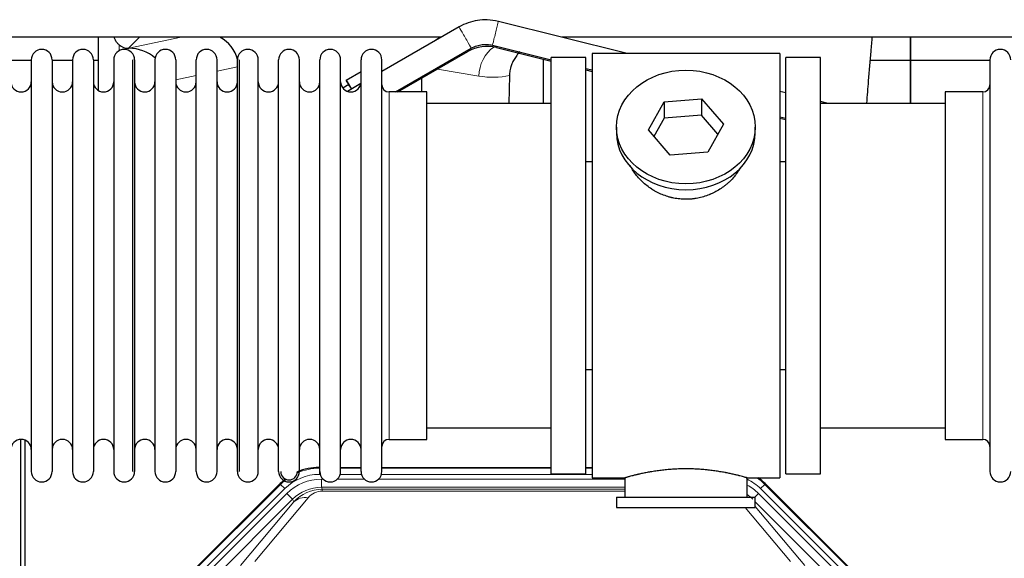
# Model space of a CAD drawing. Header units: inches. Extents: x 0 to 20790, y -12 to 14700.
# Tile 21 of 256: x 2626 to 3108, y 5631 to 5895. Entities that reach past the tile are written whole.
import ezdxf

# ---------------------------------------------------------------- set-up
doc = ezdxf.new("R2010")
doc.units = ezdxf.units.IN
doc.layers.add('1', color=7, linetype='Continuous', true_color=0xffffff)

msp = doc.modelspace()

# ---------------------------------------------------------------- linework, layer by layer
at = {"layer": '1', "color": 2, "linetype": 'Continuous', "lineweight": 25}
for p, q in [((2923.391, 5878.326), (2860.236, 5894.044)), ((2840.956, 5891.33), (2803.132, 5869.492)), ((2832.21, 5886.262), (2401.491, 5886.262)), ((2664.116, 5886.26), (2664.116, 5860.219)), ((2664.116, 5886.26), (2664.116, 5860.219)), ((2857.337, 5882.399), (2886.136, 5875.232)), ((3322.223, 5886.262), (2891.503, 5886.262)), ((3062.134, 5886.262), (3062.134, 5874.827)), ((3062.134, 5874.827), (3062.134, 5886.262)), ((3062.134, 5874.827), (3062.134, 5886.262)), ((2678.928, 5880.875), (2679.087, 5880.875)), ((2678.928, 5880.875), (2679.087, 5880.875)), ((2809.786, 5859.477), (2846.956, 5880.938)), ((2810.947, 5859.476), (2845.191, 5879.244)), ((2859.278, 5881.227), (2886.137, 5874.543)), ((2998.134, 5878.327), (2906.134, 5878.327)), ((2906.134, 5878.327), (2906.134, 5670.327)), ((2998.134, 5878.327), (2998.134, 5670.327)), ((2631.334, 5874.827), (2621.334, 5874.827)), ((2631.334, 5875.227), (2631.334, 5673.427)), ((2641.534, 5875.227), (2641.534, 5673.427)), ((2651.532, 5874.827), (2641.535, 5874.827)), ((2651.534, 5875.227), (2651.534, 5673.427)), ((2664.114, 5874.827), (2661.733, 5874.827)), ((2661.734, 5875.227), (2661.734, 5673.427)), ((2671.734, 5875.227), (2671.734, 5673.427)), ((2680.934, 5875.227), (2680.934, 5673.427)), ((2681.934, 5875.227), (2681.934, 5673.427)), ((2691.934, 5875.227), (2691.934, 5673.427)), ((2702.134, 5875.227), (2702.134, 5673.427)), ((2712.134, 5673.427), (2712.134, 5875.227)), ((2722.334, 5673.427), (2722.334, 5875.227)), ((2732.334, 5673.427), (2732.334, 5875.227)), ((2733.334, 5673.427), (2733.334, 5875.227)), ((2742.534, 5673.427), (2742.534, 5875.227)), ((2752.534, 5673.427), (2752.534, 5875.227)), ((2762.734, 5673.427), (2762.734, 5875.227)), ((2772.734, 5673.427), (2772.734, 5875.227)), ((2782.934, 5673.427), (2782.934, 5875.227)), ((2792.934, 5673.427), (2792.934, 5875.227)), ((2803.134, 5673.427), (2803.134, 5875.227)), ((2882.184, 5875.529), (2882.184, 5853.828)), ((2882.184, 5875.529), (2882.184, 5853.828)), ((2903.134, 5876.327), (2886.134, 5876.327)), ((2886.134, 5672.327), (2886.134, 5876.327)), ((2903.134, 5672.327), (2903.134, 5876.327)), ((3018.134, 5876.327), (3001.134, 5876.327)), ((3001.134, 5672.327), (3001.134, 5876.327)), ((3018.134, 5672.327), (3018.134, 5876.327)), ((3062.134, 5874.827), (3042.51, 5874.827)), ((3062.134, 5874.827), (3042.51, 5874.827)), ((3101.136, 5874.827), (3062.134, 5874.827)), ((3062.134, 5874.827), (3062.134, 5853.826)), ((3062.134, 5853.827), (3062.134, 5874.827)), ((3062.134, 5853.827), (3062.134, 5874.827)), ((3101.134, 5875.227), (3101.134, 5673.427)), ((2785.673, 5865.33), (2792.934, 5869.521)), ((2903.135, 5870.313), (2906.136, 5869.566)), ((2903.136, 5871.001), (2906.138, 5870.254)), ((2786.919, 5863.082), (2783.996, 5861.395)), ((2785.673, 5865.17), (2785.673, 5865.33)), ((2785.673, 5865.33), (2788.252, 5860.9)), ((2786.881, 5863.06), (2785.673, 5865.17)), ((2792.847, 5863.554), (2786.275, 5859.759)), ((2822.759, 5859.477), (2822.759, 5866.295)), ((2822.759, 5859.477), (2822.759, 5866.295)), ((2865.649, 5867.527), (2865.283, 5853.827)), ((2865.649, 5867.527), (2865.283, 5853.827)), ((2825.134, 5859.477), (2806.634, 5859.477)), ((2825.134, 5689.177), (2825.134, 5859.477)), ((3001.137, 5858.977), (2998.136, 5859.725)), ((3097.634, 5859.477), (3079.134, 5859.477)), ((3079.134, 5859.477), (3079.134, 5689.177)), ((2886.134, 5853.827), (2825.128, 5853.827)), ((2933.743, 5840.854), (2941.414, 5854.622)), ((2941.414, 5854.622), (2959.805, 5856.064)), ((2941.414, 5854.622), (2941.414, 5846.592)), ((2959.805, 5856.064), (2959.805, 5848.034)), ((2959.805, 5856.064), (2970.525, 5843.738)), ((3079.139, 5853.827), (3018.134, 5853.827)), ((3021.834, 5853.827), (3018.138, 5854.747)), ((2941.414, 5846.592), (2936.47, 5837.719)), ((2959.805, 5848.034), (2941.414, 5846.592)), ((2967.798, 5838.843), (2959.805, 5848.034)), ((2970.525, 5843.738), (2962.854, 5829.97)), ((2998.135, 5846.672), (3001.137, 5845.925)), ((2998.137, 5847.358), (3001.134, 5846.612)), ((2918.134, 5842.296), (2918.134, 5839.428)), ((2944.462, 5828.528), (2933.743, 5840.854)), ((2986.134, 5839.428), (2986.134, 5842.296)), ((2962.854, 5829.97), (2944.462, 5828.528)), ((2903.133, 5825.327), (2906.134, 5825.327)), ((2998.134, 5825.327), (3001.134, 5825.327)), ((2906.134, 5723.327), (2903.133, 5723.327)), ((3001.134, 5723.327), (2998.134, 5723.327)), ((2825.128, 5694.827), (2886.134, 5694.827)), ((3018.134, 5694.827), (3079.139, 5694.827)), ((2806.634, 5689.177), (2825.134, 5689.177)), ((3079.134, 5689.177), (3097.634, 5689.177)), ((2626.133, 5288.585), (2626.133, 5689.165)), ((2626.133, 5288.585), (2626.133, 5689.165)), ((2628.133, 5688.838), (2628.133, 5265.327)), ((2628.133, 5688.838), (2628.133, 5265.327)), ((2772.374, 5675.428), (2772.736, 5675.428)), ((2782.936, 5675.428), (2792.934, 5675.428)), ((2803.134, 5675.428), (2886.131, 5675.428)), ((2903.131, 5675.428), (2906.133, 5675.428)), ((2886.134, 5672.327), (2903.134, 5672.327)), ((2906.134, 5670.327), (2922.134, 5670.327)), ((2922.134, 5670.327), (2922.134, 5660.827)), ((2981.729, 5670.327), (2998.134, 5670.327)), ((2982.134, 5660.827), (2982.134, 5670.443)), ((3001.134, 5672.327), (3018.134, 5672.327)), ((2709.493, 5623.714), (2753.308, 5667.53)), ((2990.959, 5667.53), (3034.775, 5623.714)), ((2918.134, 5660.827), (2918.134, 5655.827)), ((2918.134, 5660.827), (2986.134, 5660.827)), ((2986.134, 5655.827), (2986.134, 5660.827)), ((2918.134, 5655.827), (2986.134, 5655.827))]:
    msp.add_line(p, q, dxfattribs=at)
at = {"layer": '1', "color": 110, "linetype": 'Continuous', "lineweight": 13}
for p, q in [((2674.325, 5879.667), (2674.325, 5882.58)), ((2674.325, 5879.667), (2674.325, 5882.58)), ((2684.316, 5886.262), (2678.928, 5880.875)), ((2684.316, 5886.262), (2678.928, 5880.875)), ((2679.087, 5880.875), (2704.698, 5886.262)), ((2679.087, 5880.875), (2704.698, 5886.262)), ((2845.191, 5879.244), (2844.899, 5879.75)), ((2859.278, 5881.227), (2859.44, 5881.876)), ((2732.334, 5871.838), (2722.334, 5869.735)), ((2732.334, 5871.838), (2722.334, 5869.735)), ((2850.604, 5867.264), (2830.419, 5870.716)), ((2850.604, 5867.264), (2830.419, 5870.716)), ((2712.134, 5867.589), (2702.134, 5865.486)), ((2712.134, 5867.589), (2702.134, 5865.486)), ((2806.634, 5689.177), (2806.634, 5859.477)), ((3097.634, 5859.477), (3097.634, 5689.177)), ((2772.374, 5675.428), (2772.53, 5675.053)), ((2772.53, 5675.053), (2772.735, 5675.053)), ((2772.53, 5672.057), (2772.53, 5675.053)), ((2782.935, 5675.053), (2792.936, 5675.053)), ((2803.136, 5675.053), (2886.131, 5675.053)), ((2903.132, 5675.053), (2906.133, 5675.053)), ((2772.922, 5672.057), (2772.53, 5672.057)), ((2793.123, 5672.057), (2782.748, 5672.057)), ((2906.133, 5672.057), (2802.949, 5672.057)), ((2709.873, 5623.565), (2753.464, 5667.155)), ((2753.464, 5667.155), (2753.308, 5667.53)), ((2755.582, 5665.037), (2753.464, 5667.155)), ((2773.506, 5669.699), (2774.354, 5669.699)), ((2773.506, 5665.705), (2773.506, 5669.699)), ((2773.506, 5665.705), (2773.901, 5664.75)), ((2922.132, 5665.705), (2773.506, 5665.705)), ((2781.316, 5669.699), (2794.554, 5669.699)), ((2801.516, 5669.699), (2922.132, 5669.699)), ((2990.804, 5667.155), (2988.685, 5665.037)), ((2990.959, 5667.53), (2990.804, 5667.155)), ((2990.804, 5667.155), (3034.394, 5623.565)), ((2755.582, 5665.037), (2711.991, 5621.446)), ((2714.383, 5620.504), (2756.559, 5662.68)), ((2766.998, 5660.564), (2740.921, 5629.391)), ((2759.383, 5659.855), (2756.559, 5662.68)), ((2773.901, 5664.75), (2922.131, 5664.75)), ((2773.901, 5663.871), (2773.901, 5664.75)), ((2922.131, 5663.871), (2773.901, 5663.871)), ((2985.856, 5660.827), (2987.709, 5662.68)), ((3029.884, 5620.504), (2987.709, 5662.68)), ((3032.276, 5621.446), (2988.685, 5665.037)), ((2759.383, 5659.855), (2717.208, 5617.68)), ((2733.859, 5627.345), (2759.937, 5658.518)), ((2759.937, 5658.518), (2759.383, 5659.855)), ((3003.347, 5629.391), (2981.232, 5655.827)), ((3027.06, 5617.68), (2986.134, 5658.605)), ((2986.134, 5656.362), (3010.408, 5627.345))]:
    msp.add_line(p, q, dxfattribs=at)
at = {"layer": '1', "color": 2, "linetype": 'Continuous', "lineweight": 25}
for centre, radius, start, end in [((2636.434, 5875.227), 5.1, 0, 180), ((2656.634, 5875.227), 5.1, 0, 180), ((2676.834, 5875.227), 5.1, 0, 180), ((2697.034, 5875.227), 5.1, 0, 180), ((2717.234, 5875.227), 5.1, 0, 180), ((2737.434, 5875.227), 5.1, 0, 180), ((2757.634, 5875.227), 5.1, 0, 180), ((2777.834, 5875.227), 5.1, 0, 180), ((2798.034, 5875.227), 5.1, 0, 180), ((2854.69, 5862.789), 19, 76.02545, 119.99637), ((3106.234, 5875.227), 5.1, 0, 180), ((2626.334, 5864.477), 5, 180, 0), ((2646.534, 5864.477), 5, 180, 0), ((2666.734, 5864.477), 5, 180, 0), ((2686.934, 5864.477), 5, 180, 0), ((2707.134, 5864.477), 5, 180, 0), ((2727.334, 5864.477), 5, 180, 0), ((2747.534, 5864.477), 5, 180, 0), ((2767.734, 5864.477), 5, 180, 0), ((2787.934, 5864.477), 5, 180, 0), ((2806.634, 5862.977), 3.5, 180, 270), ((3097.634, 5862.977), 3.5, 270, 0), ((2626.334, 5684.177), 5, 0, 180), ((2646.534, 5684.177), 5, 0, 180), ((2666.734, 5684.177), 5, 0, 180), ((2686.934, 5684.177), 5, 0, 180), ((2707.134, 5684.177), 5, 0, 180), ((2727.334, 5684.177), 5, 0, 180), ((2747.534, 5684.177), 5, 0, 180), ((2767.734, 5684.177), 5, 0, 180), ((2787.934, 5684.177), 5, 0, 180), ((2806.634, 5685.677), 3.5, 90, 180), ((3097.634, 5685.677), 3.5, 0, 90), ((2636.434, 5673.427), 5.1, 180, 0), ((2656.634, 5673.427), 5.1, 180, 0), ((2676.834, 5673.427), 5.1, 180, 0), ((2697.034, 5673.427), 5.1, 180, 0), ((2717.234, 5673.427), 5.1, 180, 0), ((2737.434, 5673.427), 5.1, 180, 0), ((2757.634, 5673.427), 5.1, 180, 0), ((2757.634, 5673.427), 4.1, 180, 0), ((2777.834, 5673.427), 5.1, 180, 0), ((2798.034, 5673.427), 5.1, 180, 0), ((3106.234, 5673.427), 5.1, 180, 0)]:
    msp.add_arc(centre, radius, start, end, dxfattribs=at)
at = {"layer": '1', "color": 110, "linetype": 'Continuous', "lineweight": 13}
for centre, major_axis, ratio, start_param, end_param in [((2858.787, 5888.221), (1.449, 5.822), 0.0004811, 0, 3.1416306), ((2843.956, 5886.134), (-3, 5.196), 0.0003491, 3.1415076, 6.2831853), ((2865.739, 5867.264), (-2.866, -16.757), 0.8876007, 3.8664528, 4.8630524), ((2865.739, 5867.264), (-2.866, -16.757), 0.8876007, 3.8664528, 4.8630524), ((2850.361, 5897.42), (33.02, -17.025), 0.7759833, 5.0998257, 5.5373073), ((2850.361, 5897.42), (33.02, -17.025), 0.7759833, 5.0998257, 5.5373073), ((2772.557, 5648.024), (10.345, -24.976), 0.9987509, 2.7494612, 3.1629271), ((2772.557, 5648.024, 0), (9.199, -22.209), 0.998395, 2.7494612, 3.5337241), ((2971.711, 5648.024), (-10.345, -24.976), 0.9987509, 2.7494612, 2.9335669), ((2772.557, 5648.024), (10.345, -24.976), 0.9987509, 3.3973849, 3.5337241), ((2773.533, 5645.666, 0), (-9.199, 22.209), 0.998395, 5.8910538, 6.6753168), ((2773.533, 5645.666), (7.671, -18.519), 0.9977549, 2.7494612, 3.5337241), ((2971.711, 5648.024, 0), (-9.199, -22.209), 0.998395, 2.7494612, 3.0857139), ((2970.734, 5645.666), (9.199, 22.209), 0.998395, 5.8910538, 6.1816355), ((2774.455, 5643.442), (4.311, -20.925), 0.9337003, 2.9520749, 3.7363379), ((2766.998, 5651.457), (-7.67, 6.416), 0.860824, 5.3364913, 6.1801624), ((2774.455, 5652.549), (2.389, -11.128), 0.8742439, 2.9560698, 3.7403327), ((2970.734, 5645.666), (-7.671, -18.519), 0.9977549, 2.7494612, 2.9288368)]:
    msp.add_ellipse(centre, major_axis=major_axis, ratio=ratio, start_param=start_param, end_param=end_param, dxfattribs=at)
at = {"layer": '1', "color": 2, "linetype": 'Continuous', "lineweight": 25}
for centre, major_axis, ratio, start_param, end_param in [((2678.928, 5887.848), (-7.027, 0), 0.9924325, 0.8563441, 1.5707963), ((2678.928, 5887.848), (-7.027, 0), 0.9924325, 0.8563441, 1.5707963), ((2714.312, 5871.349), (-18.076, -3.802), 0.9203203, 3.1559659, 3.980065), ((2714.312, 5871.349), (-18.076, -3.802), 0.9203203, 3.1559659, 3.980065), ((2841.854, 5871.349), (18.879, -3.229), 0.8876007, 2.1903458, 2.4554885), ((2841.854, 5871.349), (18.879, -3.229), 0.8876007, 2.1903458, 2.4554885), ((2679.087, 5863.94), (-18.402, 0), 0.9203203, 3.9349859, 4.712389), ((2679.087, 5863.94), (-18.402, 0), 0.9203203, 3.9349859, 4.712389), ((2791.418, 5855.287), (4.5, -7.795), 0.0060415, 2.3688197, 3.1415533), ((2952.134, 5839.428), (34, 0), 0.819152, 3.1416663, 6.2831608), ((2772.405, 5648.391, 0), (10.349, -24.985), 0.998395, 2.7494612, 3.1547045), ((2971.862, 5648.391, 0), (-10.349, -24.985), 0.998395, 2.7494612, 2.9094018), ((2772.405, 5648.391, 0), (10.349, -24.985), 0.998395, 3.4094797, 3.5337241)]:
    msp.add_ellipse(centre, major_axis=major_axis, ratio=ratio, start_param=start_param, end_param=end_param, dxfattribs=at)
msp.add_ellipse((2952.134, 5842.296), major_axis=(34, 0), ratio=0.819152, dxfattribs=at)
for points, knots in [([(2860.236, 5894.044), (2858.405, 5894.493), (2853.499, 5895.182), (2846.713, 5894.143), (2842.399, 5892.158), (2840.956, 5891.33)], [0, 0, 0, 0, 0.278512, 0.7533034, 1, 1, 1, 1]), ([(2674.325, 5882.58), (2674.135, 5882.744), (2673.956, 5882.915), (2673.617, 5883.272), (2673.457, 5883.459), (2673.158, 5883.847), (2673.019, 5884.05), (2672.873, 5884.286), (2672.857, 5884.313), (2672.825, 5884.366), (2672.81, 5884.393), (2672.763, 5884.473), (2672.673, 5884.634), (2672.589, 5884.799), (2672.431, 5885.13), (2672.338, 5885.356), (2672.181, 5885.803), (2672.116, 5886.025), (2672.062, 5886.25)], [0, 0, 0, 0, 0.1683112, 0.1683112, 0.3366224, 0.3366224, 0.5049336, 0.5049336, 0.5259725, 0.5259725, 0.5470114, 0.5470114, 0.5890892, 0.6732448, 0.6732448, 0.841556, 0.841556, 1, 1, 1, 1]), ([(2674.325, 5882.58), (2674.135, 5882.744), (2673.956, 5882.915), (2673.617, 5883.272), (2673.457, 5883.459), (2673.158, 5883.847), (2673.019, 5884.05), (2672.873, 5884.286), (2672.857, 5884.313), (2672.825, 5884.366), (2672.81, 5884.393), (2672.763, 5884.473), (2672.673, 5884.634), (2672.589, 5884.799), (2672.431, 5885.13), (2672.338, 5885.356), (2672.181, 5885.803), (2672.116, 5886.025), (2672.062, 5886.25)], [0, 0, 0, 0, 0.1683112, 0.1683112, 0.3366224, 0.3366224, 0.5049336, 0.5049336, 0.5259725, 0.5259725, 0.5470114, 0.5470114, 0.5890892, 0.6732448, 0.6732448, 0.841556, 0.841556, 1, 1, 1, 1]), ([(2846.956, 5880.938), (2847.837, 5881.442), (2850.305, 5882.542), (2853.978, 5883), (2856.503, 5882.604), (2857.337, 5882.399)], [0, 0, 0, 0, 0.2785472, 0.7631943, 1, 1, 1, 1]), ([(3040.839, 5853.945), (3041.117, 5857.659), (3041.788, 5866.451), (3042.692, 5877.237), (3043.322, 5884.216), (3043.539, 5886.554)], [0, 0, 0, 0, 0.3178718, 0.766017, 1, 1, 1, 1]), ([(3040.839, 5853.945), (3041.117, 5857.659), (3041.788, 5866.451), (3042.692, 5877.237), (3043.322, 5884.216), (3043.539, 5886.554)], [0, 0, 0, 0, 0.3178718, 0.766017, 1, 1, 1, 1]), ([(2870.709, 5879.16), (2870.454, 5878.89), (2870.206, 5878.612), (2869.9, 5878.25), (2869.837, 5878.174), (2869.71, 5878.02), (2869.523, 5877.788), (2869.341, 5877.553), (2868.986, 5877.078), (2868.533, 5876.434), (2868.123, 5875.766), (2867.734, 5875.087), (2867.55, 5874.741), (2867.205, 5874.038), (2867.044, 5873.68), (2866.745, 5872.951), (2866.607, 5872.581), (2866.45, 5872.109), (2866.419, 5872.014), (2866.375, 5871.871), (2866.36, 5871.823), (2866.331, 5871.728), (2866.259, 5871.489), (2866.194, 5871.249), (2866.046, 5870.671), (2865.962, 5870.284), (2865.822, 5869.505), (2865.767, 5869.113), (2865.685, 5868.323), (2865.659, 5867.926), (2865.649, 5867.527)], [0, 0, 0, 0, 0.0858605, 0.0858605, 0.108714, 0.108714, 0.1315675, 0.1772745, 0.1772745, 0.2686884, 0.3601024, 0.3601024, 0.4515163, 0.4515163, 0.5429303, 0.5429303, 0.6343442, 0.6343442, 0.6571977, 0.6571977, 0.6686244, 0.6686244, 0.6800512, 0.7257582, 0.7257582, 0.8171721, 0.8171721, 0.9085861, 0.9085861, 1, 1, 1, 1]), ([(2870.709, 5879.16), (2870.454, 5878.89), (2870.206, 5878.612), (2869.9, 5878.25), (2869.837, 5878.174), (2869.71, 5878.02), (2869.523, 5877.788), (2869.341, 5877.553), (2868.986, 5877.078), (2868.533, 5876.434), (2868.123, 5875.766), (2867.734, 5875.087), (2867.55, 5874.741), (2867.205, 5874.038), (2867.044, 5873.68), (2866.745, 5872.951), (2866.607, 5872.581), (2866.45, 5872.109), (2866.419, 5872.014), (2866.375, 5871.871), (2866.36, 5871.823), (2866.331, 5871.728), (2866.259, 5871.489), (2866.194, 5871.249), (2866.046, 5870.671), (2865.962, 5870.284), (2865.822, 5869.505), (2865.767, 5869.113), (2865.685, 5868.323), (2865.659, 5867.926), (2865.649, 5867.527)], [0, 0, 0, 0, 0.0858605, 0.0858605, 0.108714, 0.108714, 0.1315675, 0.1772745, 0.1772745, 0.2686884, 0.3601024, 0.3601024, 0.4515163, 0.4515163, 0.5429303, 0.5429303, 0.6343442, 0.6343442, 0.6571977, 0.6571977, 0.6686244, 0.6686244, 0.6800512, 0.7257582, 0.7257582, 0.8171721, 0.8171721, 0.9085861, 0.9085861, 1, 1, 1, 1]), ([(2954.992, 5807.004), (2954, 5806.91), (2953.012, 5806.866), (2951.043, 5806.873), (2950.062, 5806.924), (2948.107, 5807.122), (2947.134, 5807.268), (2945.921, 5807.512), (2945.679, 5807.563), (2945.316, 5807.645), (2945.195, 5807.674), (2944.953, 5807.731), (2944.352, 5807.879), (2943.758, 5808.044), (2942.348, 5808.472), (2941.427, 5808.8), (2939.625, 5809.539), (2938.743, 5809.95), (2937.449, 5810.628), (2937.022, 5810.864), (2936.495, 5811.172), (2936.39, 5811.234), (2936.18, 5811.36), (2935.868, 5811.55), (2935.559, 5811.745), (2934.542, 5812.404), (2933.761, 5812.963), (2932.262, 5814.141), (2931.543, 5814.76), (2930.17, 5816.057), (2929.514, 5816.735), (2928.267, 5818.149), (2927.686, 5818.874), (2926.607, 5820.355), (2926.108, 5821.113), (2925.365, 5822.366), (2925.095, 5822.854), (2924.842, 5823.347)], [0, 0, 0, 0, 0.0792205, 0.0792205, 0.1584409, 0.1584409, 0.2376614, 0.2376614, 0.2574665, 0.2574665, 0.2673691, 0.2673691, 0.2772716, 0.3168819, 0.3168819, 0.3961024, 0.3961024, 0.4753228, 0.4753228, 0.5149331, 0.5149331, 0.5248356, 0.5248356, 0.5347382, 0.5545433, 0.5545433, 0.6337638, 0.6337638, 0.7129842, 0.7129842, 0.7922047, 0.7922047, 0.8714252, 0.8714252, 0.9506456, 0.9506456, 1, 1, 1, 1]), ([(2979.032, 5822.608), (2978.872, 5822.318), (2978.706, 5822.03), (2978.475, 5821.646), (2978.415, 5821.548), (2978.295, 5821.354), (2978.114, 5821.064), (2977.927, 5820.776), (2977.545, 5820.206), (2977.282, 5819.831), (2976.463, 5818.722), (2975.88, 5818.005), (2974.64, 5816.614), (2973.983, 5815.941), (2973.114, 5815.13), (2972.85, 5814.889), (2972.58, 5814.651), (2972.399, 5814.494), (2972.308, 5814.415), (2971.851, 5814.026), (2971.479, 5813.724), (2970.343, 5812.842), (2969.559, 5812.289), (2967.938, 5811.253), (2967.102, 5810.771), (2965.807, 5810.101), (2965.368, 5809.887), (2964.7, 5809.581), (2964.476, 5809.481), (2964.137, 5809.335), (2964.023, 5809.287), (2963.796, 5809.192), (2963.681, 5809.145), (2962.653, 5808.73), (2961.726, 5808.407), (2959.846, 5807.85), (2958.893, 5807.616), (2957.445, 5807.334), (2956.959, 5807.252), (2956.225, 5807.146), (2955.979, 5807.113), (2955.487, 5807.054), (2955.239, 5807.028), (2954.992, 5807.004)], [0, 0, 0, 0, 0.0354008, 0.0354008, 0.0474583, 0.0474583, 0.0595158, 0.0836308, 0.0836308, 0.1318607, 0.1318607, 0.2283206, 0.2283206, 0.3247806, 0.3247806, 0.3488955, 0.360953, 0.360953, 0.3730105, 0.3730105, 0.4212405, 0.4212405, 0.5177004, 0.5177004, 0.6141603, 0.6141603, 0.6623903, 0.6623903, 0.6865053, 0.6865053, 0.6985627, 0.6985627, 0.7106202, 0.7106202, 0.8070802, 0.8070802, 0.9035401, 0.9035401, 0.95177, 0.95177, 0.975885, 0.975885, 1, 1, 1, 1]), ([(2982.134, 5670.327), (2982.134, 5670.327), (2982.086, 5670.341), (2981.942, 5670.382), (2981.882, 5670.4), (2981.773, 5670.431), (2981.714, 5670.448), (2981.648, 5670.466), (2981.602, 5670.479), (2981.579, 5670.486), (2981.36, 5670.548), (2981.119, 5670.616), (2980.548, 5670.774), (2980.217, 5670.864), (2979.467, 5671.066), (2979.047, 5671.176), (2978.523, 5671.311), (2978.464, 5671.326), (2978.345, 5671.356), (2978.285, 5671.372), (2978.102, 5671.418), (2977.977, 5671.449), (2977.598, 5671.544), (2977.335, 5671.609), (2976.519, 5671.807), (2975.939, 5671.944), (2974.704, 5672.224), (2974.05, 5672.367), (2973.012, 5672.583), (2972.657, 5672.656), (2972.201, 5672.746), (2972.109, 5672.764), (2971.925, 5672.8), (2971.647, 5672.854), (2971.366, 5672.908), (2970.42, 5673.086), (2969.637, 5673.225), (2968.02, 5673.492), (2967.186, 5673.621), (2965.895, 5673.803), (2965.021, 5673.921), (2964.12, 5674.03), (2963.548, 5674.096), (2963.434, 5674.109), (2963.204, 5674.135), (2962.86, 5674.173), (2962.513, 5674.209), (2961.818, 5674.279), (2961.352, 5674.323), (2959.945, 5674.447), (2958.996, 5674.517), (2957.074, 5674.63), (2956.101, 5674.674), (2954.871, 5674.711), (2954.501, 5674.721), (2954.067, 5674.729), (2953.881, 5674.733), (2953.757, 5674.735), (2953.694, 5674.736), (2953.135, 5674.744), (2952.639, 5674.748), (2951.155, 5674.748), (2950.172, 5674.734), (2948.218, 5674.676), (2947.246, 5674.633), (2945.798, 5674.548), (2945.316, 5674.516), (2944.596, 5674.464), (2944.357, 5674.445), (2943.998, 5674.416), (2943.878, 5674.407), (2943.64, 5674.387), (2943.522, 5674.376), (2942.456, 5674.283), (2941.531, 5674.189), (2939.723, 5673.982), (2938.841, 5673.868), (2937.117, 5673.626), (2936.276, 5673.497), (2935.355, 5673.344), (2935.252, 5673.327), (2935.049, 5673.293), (2934.746, 5673.242), (2934.448, 5673.19), (2933.857, 5673.085), (2933.472, 5673.015), (2932.341, 5672.803), (2931.621, 5672.659), (2930.244, 5672.373), (2929.589, 5672.23), (2928.811, 5672.053), (2928.58, 5672.001), (2928.355, 5671.948), (2928.206, 5671.914), (2928.131, 5671.896), (2927.764, 5671.81), (2927.48, 5671.742), (2926.662, 5671.543), (2926.16, 5671.417), (2925.238, 5671.181), (2924.819, 5671.07), (2924.254, 5670.919), (2924.076, 5670.871), (2923.826, 5670.803), (2923.704, 5670.769), (2923.589, 5670.738), (2923.514, 5670.717), (2923.477, 5670.707), (2923.151, 5670.616), (2922.91, 5670.549), (2922.524, 5670.439), (2922.378, 5670.398), (2922.232, 5670.356), (2922.195, 5670.345), (2922.159, 5670.334), (2922.149, 5670.332), (2922.137, 5670.328), (2922.134, 5670.327), (2922.134, 5670.327)], [0, 0, 0, 0, 0.0311289, 0.0311289, 0.0467558, 0.0467558, 0.0545693, 0.0584761, 0.0584761, 0.0623828, 0.0623828, 0.0936367, 0.0936367, 0.1248906, 0.1248906, 0.1561445, 0.1561445, 0.1600513, 0.1600513, 0.163958, 0.163958, 0.1717715, 0.1717715, 0.1873984, 0.1873984, 0.2186523, 0.2186523, 0.2499062, 0.2499062, 0.2655332, 0.2655332, 0.2694399, 0.2694399, 0.2733467, 0.2811601, 0.2811601, 0.3124141, 0.3124141, 0.343668, 0.343668, 0.3592949, 0.3749219, 0.3749219, 0.3788286, 0.3788286, 0.3827353, 0.3905488, 0.3905488, 0.4061758, 0.4061758, 0.4374297, 0.4374297, 0.4686836, 0.4686836, 0.4764971, 0.4804038, 0.4823572, 0.4823572, 0.4843105, 0.4843105, 0.4999375, 0.4999375, 0.5311914, 0.5311914, 0.5624453, 0.5624453, 0.5780723, 0.5780723, 0.5858857, 0.5858857, 0.5897925, 0.5897925, 0.5936992, 0.5936992, 0.6249531, 0.6249531, 0.656207, 0.656207, 0.6874609, 0.6874609, 0.6913677, 0.6913677, 0.6952744, 0.7030879, 0.7030879, 0.7187148, 0.7187148, 0.7499687, 0.7499687, 0.7812227, 0.7812227, 0.7890361, 0.7929429, 0.7929429, 0.7968496, 0.7968496, 0.8124766, 0.8124766, 0.8437305, 0.8437305, 0.8749844, 0.8749844, 0.8906113, 0.8906113, 0.8984248, 0.9023315, 0.9023315, 0.9062383, 0.9062383, 0.9374922, 0.9374922, 0.9687461, 0.9687461, 0.984373, 0.984373, 0.9921865, 0.9921865, 1, 1, 1, 1])]:
    msp.add_open_spline(points, degree=3, knots=knots, dxfattribs=at)

doc.saveas('drawing.dxf')
